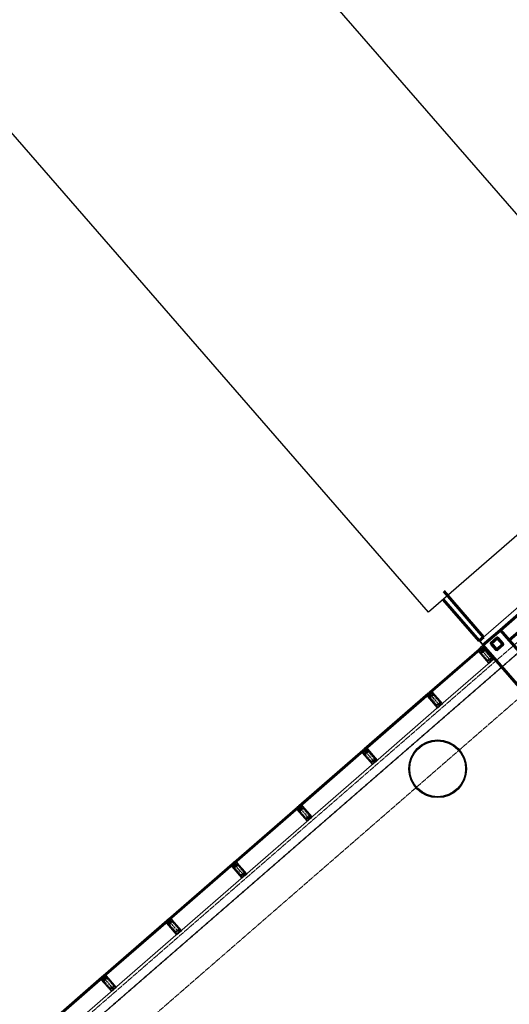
# Model space of a CAD drawing. Header units: millimetres. Extents: x 98667 to 994031, y -2704 to 533009.
# Tile 43 of 153: x 379608 to 388101, y 203594 to 220676. Entities that reach past the tile are written whole.
import ezdxf

# ---------------------------------------------------------------- set-up
doc = ezdxf.new("R2010")
doc.units = ezdxf.units.MM
for name, pattern in [('AP03000E0$0$CENTER', [50.8, 31.75, -6.35, 6.35, -6.35]), ('AP03000E0$0$HIDDEN', [9.525, 6.35, -3.175]), ('AP03000E0$0$HIDDENX2', [19.05, 12.7, -6.35])]:
    doc.linetypes.add(name, pattern=pattern)
for name, color, linetype in [('A-COL ENCLOUSER INNER', 1, 'Continuous'), ('A-COL ENCLOUSER OUTER', 6, 'Continuous'), ('A-XREF', 7, 'Continuous')]:
    doc.layers.add(name, color=color, linetype=linetype)
for name, color, linetype, lineweight in [('AP03000E0$0$A-BRDG', 1, 'Continuous', 15), ('AP03000E0$0$A-BRDG-WALL', 6, 'Continuous', 60), ('AP03000E0$0$A-BRDG-WALL-INTR', 3, 'Continuous', 30), ('AP03000E0$0$A-FLOR-EDGE', 1, 'AP03000E0$0$HIDDENX2', 15), ('AP03000E0$0$A-GLAZ-FULL-EXTR', 2, 'Continuous', 20), ('AP03000E0$0$A-GLAZ-MULL-EXTR', 3, 'Continuous', 35), ('AP03000E0$0$A-WALL-FNSH', 1, 'Continuous', 15), ('AP03000E0$0$A-WALL-PATT', 5, 'Continuous', 15)]:
    doc.layers.add(name, color=color, linetype=linetype, lineweight=lineweight)
doc.layers.add('AP03000E0$0$A-Slab Edge Guide', color=55, linetype='Continuous', lineweight=15, plot=False)

msp = doc.modelspace()

# ---------------------------------------------------------------- linework, layer by layer
at = {"color": 251, "linetype": 'AP03000E0$0$CENTER'}
for p, q in [((387787, 209547), (387590, 209773)), ((386900, 208776), (386703, 209002)), ((385768, 207792), (385571, 208018)), ((384636, 206808), (384439, 207034)), ((383504, 205824), (383307, 206050)), ((382372, 204840), (382175, 205066)), ((381240, 203856), (381043, 204082))]:
    msp.add_line(p, q, dxfattribs=at)
at = {"layer": 'A-COL ENCLOUSER INNER', "color": 251}
for radius in [494, 485]:
    msp.add_circle((386859, 207680), radius, dxfattribs=at)
at = {"layer": 'A-COL ENCLOUSER OUTER', "color": 251}
msp.add_circle((386859, 207680), 500, dxfattribs=at)
at = {"layer": 'A-XREF', "color": 251}
for p, q in [((350587, 260595, 0), (390985, 214122, 0)), ((386699, 210395, 0), (346301, 256869, 0)), ((390985, 214122, 0), (386699, 210395, 0))]:
    msp.add_line(p, q, dxfattribs=at)
at = {"layer": 'AP03000E0$0$A-BRDG', "color": 251}
for p, q in [((391314, 213148), (387654, 209966)), ((387578, 209900), (387644, 209825)), ((387582, 209904), (387648, 209828)), ((387586, 209907), (387652, 209832))]:
    msp.add_line(p, q, dxfattribs=at)
at = {"layer": 'AP03000E0$0$A-BRDG-WALL', "color": 251}
for p, q in [((387946, 210087), (389531, 211465)), ((389686, 211287), (388101, 209909)), ((386955, 210618), (387578, 209900)), ((387654, 209966), (386965, 210759)), ((387578, 209900), (387654, 209966)), ((387946, 210087), (387644, 209825)), ((387889, 209950), (387788, 209862)), ((387892, 209946), (387791, 209859)), ((387986, 209845), (387899, 209946)), ((387990, 209848), (387902, 209949)), ((389324, 208502), (387946, 210087)), ((388101, 209909), (387946, 210087)), ((387644, 209825), (389022, 208240)), ((387787, 209849), (387875, 209748)), ((387791, 209852), (387878, 209752)), ((387885, 209751), (387986, 209838)), ((387888, 209747), (387989, 209835))]:
    msp.add_line(p, q, dxfattribs=at)
for centre, radius, start, end in [((387895, 209943), 9.56, 41, 131), ((387895, 209943), 4.78, 41, 131), ((387794, 209855), 9.56, 131, 221), ((387794, 209855), 4.78, 131, 221), ((387982, 209842), 4.78, 311, 41), ((387982, 209842), 9.56, 311, 41), ((387882, 209755), 9.56, 221, 311), ((387882, 209755), 4.78, 221, 311)]:
    msp.add_arc(centre, radius, start, end, dxfattribs=at)
at = {"layer": 'AP03000E0$0$A-BRDG-WALL-INTR', "color": 251}
for p, q in [((387601, 209788), (387644, 209825)), ((387621, 209765), (387601, 209788)), ((387664, 209802), (387621, 209765)), ((387823, 209585), (387840, 209600))]:
    msp.add_line(p, q, dxfattribs=at)
at = {"layer": 'AP03000E0$0$A-FLOR-EDGE', "color": 251, "linetype": 'AP03000E0$0$HIDDEN'}
msp.add_line((338825, 166919), (427121, 243673), dxfattribs=at)
at = {"layer": 'AP03000E0$0$A-GLAZ-FULL-EXTR', "color": 251}
for p, q in [((386716, 209014), (387576, 209761)), ((387584, 209752), (386724, 209005)), ((386732, 208995), (387592, 209743)), ((387596, 209739), (386736, 208991)), ((387571, 209740), (387579, 209731)), ((387577, 209742), (387573, 209738)), ((387573, 209738), (387577, 209734)), ((387584, 209752), (387575, 209744)), ((387575, 209744), (387583, 209735)), ((387576, 209761), (387584, 209752)), ((387581, 209738), (387577, 209742)), ((387577, 209734), (387581, 209738)), ((387583, 209735), (387592, 209743)), ((387592, 209743), (387584, 209752)), ((387592, 209743), (387596, 209739)), ((386913, 208787), (387773, 209535)), ((385585, 208030), (386690, 208991)), ((386698, 208982), (385593, 208021)), ((385600, 208012), (386706, 208973)), ((386710, 208968), (385604, 208007)), ((386685, 208970), (386692, 208961)), ((386691, 208972), (386687, 208968)), ((386687, 208968), (386690, 208963)), ((386698, 208982), (386689, 208974)), ((386689, 208974), (386697, 208965)), ((386690, 208991), (386698, 208982)), ((386690, 208963), (386695, 208967)), ((386695, 208967), (386691, 208972)), ((386697, 208965), (386706, 208973)), ((386706, 208973), (386698, 208982)), ((386706, 208973), (386710, 208968)), ((386724, 209005), (386716, 209014)), ((386724, 209005), (386733, 209012)), ((386732, 208995), (386724, 209005)), ((386741, 209003), (386732, 208995)), ((386736, 208991), (386732, 208995)), ((386733, 209012), (386741, 209003)), ((386735, 209010), (386740, 209014)), ((386739, 209006), (386735, 209010)), ((386738, 209016), (386746, 209007)), ((386744, 209010), (386739, 209006)), ((386740, 209014), (386744, 209010)), ((385781, 207803), (386887, 208765)), ((384453, 207046), (385558, 208007)), ((385566, 207998), (384460, 207037)), ((384468, 207028), (385574, 207989)), ((385578, 207984), (384472, 207023)), ((385553, 207986), (385560, 207977)), ((385559, 207988), (385554, 207984)), ((385554, 207984), (385558, 207979)), ((385566, 207998), (385557, 207990)), ((385557, 207990), (385565, 207981)), ((385558, 208007), (385566, 207998)), ((385558, 207979), (385563, 207983)), ((385563, 207983), (385559, 207988)), ((385565, 207981), (385574, 207989)), ((385574, 207989), (385566, 207998)), ((385574, 207989), (385578, 207984)), ((385593, 208021), (385585, 208030)), ((385593, 208021), (385602, 208029)), ((385600, 208012), (385593, 208021)), ((385609, 208020), (385600, 208012)), ((385604, 208007), (385600, 208012)), ((385602, 208029), (385609, 208020)), ((385604, 208026), (385608, 208030)), ((385607, 208022), (385604, 208026)), ((385606, 208033), (385614, 208024)), ((385612, 208026), (385607, 208022)), ((385608, 208030), (385612, 208026)), ((384649, 206819), (385755, 207781)), ((384460, 207037), (384453, 207046)), ((384460, 207037), (384469, 207045)), ((384468, 207028), (384460, 207037)), ((384477, 207036), (384468, 207028)), ((384469, 207045), (384477, 207036)), ((384471, 207042), (384476, 207046)), ((384475, 207038), (384471, 207042)), ((384474, 207049), (384482, 207039)), ((384480, 207042), (384475, 207038)), ((384476, 207046), (384480, 207042)), ((383321, 206062), (384426, 207023)), ((384434, 207014), (383328, 206053)), ((383336, 206044), (384442, 207005)), ((384446, 207000), (383340, 206039)), ((384420, 207002), (384428, 206993)), ((384427, 207004), (384422, 207000)), ((384422, 207000), (384426, 206995)), ((384434, 207014), (384425, 207006)), ((384425, 207006), (384433, 206997)), ((384426, 207023), (384434, 207014)), ((384426, 206995), (384431, 206999)), ((384431, 206999), (384427, 207004)), ((384433, 206997), (384442, 207005)), ((384442, 207005), (384434, 207014)), ((384442, 207005), (384446, 207000)), ((384472, 207023), (384468, 207028)), ((383517, 205835), (384623, 206796)), ((382188, 205078), (383294, 206039)), ((383302, 206030), (382196, 205069)), ((382204, 205060), (383310, 206021)), ((383314, 206016), (382208, 205055)), ((383288, 206018), (383296, 206009)), ((383295, 206020), (383290, 206016)), ((383290, 206016), (383294, 206011)), ((383302, 206030), (383293, 206022)), ((383293, 206022), (383301, 206013)), ((383294, 206039), (383302, 206030)), ((383294, 206011), (383299, 206015)), ((383299, 206015), (383295, 206020)), ((383301, 206013), (383310, 206021)), ((383310, 206021), (383302, 206030)), ((383310, 206021), (383314, 206016)), ((383328, 206053), (383321, 206062)), ((383328, 206053), (383337, 206061)), ((383336, 206044), (383328, 206053)), ((383345, 206051), (383336, 206044)), ((383340, 206039), (383336, 206044)), ((383337, 206061), (383345, 206051)), ((383339, 206058), (383344, 206062)), ((383343, 206054), (383339, 206058)), ((383342, 206064), (383350, 206055)), ((383348, 206058), (383343, 206054)), ((383344, 206062), (383348, 206058)), ((382385, 204851), (383491, 205812)), ((381056, 204094), (382162, 205055)), ((382170, 205046), (381064, 204084)), ((381072, 204075), (382178, 205037)), ((382182, 205032), (381076, 204071)), ((382156, 205034), (382164, 205025)), ((382163, 205035), (382158, 205032)), ((382158, 205032), (382162, 205027)), ((382170, 205046), (382161, 205038)), ((382161, 205038), (382169, 205029)), ((382162, 205055), (382170, 205046)), ((382162, 205027), (382167, 205031)), ((382167, 205031), (382163, 205035)), ((382169, 205029), (382178, 205037)), ((382178, 205037), (382170, 205046)), ((382178, 205037), (382182, 205032)), ((382196, 205069), (382188, 205078)), ((382196, 205069), (382205, 205076)), ((382204, 205060), (382196, 205069)), ((382213, 205067), (382204, 205060)), ((382208, 205055), (382204, 205060)), ((382205, 205076), (382213, 205067)), ((382207, 205074), (382212, 205078)), ((382211, 205070), (382207, 205074)), ((382210, 205080), (382218, 205071)), ((382216, 205074), (382211, 205070)), ((382212, 205078), (382216, 205074)), ((381253, 203867), (382359, 204828)), ((379924, 203109), (381030, 204071)), ((381038, 204062), (379932, 203100)), ((379940, 203091), (381046, 204052)), ((381050, 204048), (379944, 203087)), ((381024, 204050), (381032, 204041)), ((381031, 204051), (381026, 204047)), ((381026, 204047), (381030, 204043)), ((381038, 204062), (381029, 204054)), ((381029, 204054), (381037, 204045)), ((381030, 204071), (381038, 204062)), ((381030, 204043), (381035, 204047)), ((381035, 204047), (381031, 204051)), ((381037, 204045), (381046, 204052)), ((381046, 204052), (381038, 204062)), ((381046, 204052), (381050, 204048)), ((381064, 204084), (381056, 204094)), ((381064, 204084), (381073, 204092)), ((381072, 204075), (381064, 204084)), ((381081, 204083), (381072, 204075)), ((381076, 204071), (381072, 204075)), ((381073, 204092), (381081, 204083)), ((381075, 204090), (381080, 204094)), ((381079, 204086), (381075, 204090)), ((381078, 204096), (381086, 204087)), ((381084, 204089), (381079, 204086)), ((381080, 204094), (381084, 204089)), ((380121, 202883), (381227, 203844))]:
    msp.add_line(p, q, dxfattribs=at)
at = {"layer": 'AP03000E0$0$A-GLAZ-FULL-EXTR', "color": 251, "linetype": 'Continuous'}
for p, q in [((387577, 209746), (387590, 209746)), ((387577, 209742), (387577, 209746)), ((387577, 209743), (387591, 209743)), ((387580, 209749), (387587, 209749)), ((387580, 209739), (387580, 209749)), ((387580, 209739), (387588, 209739)), ((387582, 209736), (387584, 209736)), ((387583, 209736), (387584, 209752)), ((387584, 209752), (387584, 209752)), ((387587, 209738), (387587, 209750)), ((387590, 209741), (387590, 209746)), ((386690, 208975), (386705, 208975)), ((386691, 208972), (386691, 208976)), ((386691, 208972), (386704, 208971)), ((386693, 208978), (386702, 208978)), ((386694, 208968), (386695, 208979)), ((386694, 208968), (386701, 208968)), ((386697, 208981), (386699, 208981)), ((386697, 208965), (386697, 208965)), ((386698, 208966), (386698, 208982)), ((386701, 208968), (386701, 208979)), ((386704, 208971), (386704, 208975)), ((386725, 209003), (386741, 209003)), ((386726, 209006), (386739, 209006)), ((386726, 209002), (386726, 209006)), ((386728, 209000), (386737, 209000)), ((386730, 209009), (386736, 209009)), ((386730, 208998), (386730, 209009)), ((386731, 208997), (386733, 208997)), ((386733, 208996), (386733, 209012)), ((386736, 208999), (386736, 209009)), ((386739, 209002), (386739, 209006)), ((385558, 207989), (385574, 207989)), ((385559, 207992), (385571, 207992)), ((385560, 207986), (385560, 207993)), ((385561, 207986), (385570, 207985)), ((385563, 207983), (385563, 207996)), ((385563, 207995), (385569, 207995)), ((385564, 207982), (385567, 207982)), ((385566, 207982), (385567, 207997)), ((385570, 207985), (385570, 207994)), ((385573, 207988), (385573, 207990)), ((385593, 208020), (385609, 208020)), ((385595, 208018), (385595, 208023)), ((385596, 208023), (385606, 208023)), ((385596, 208017), (385606, 208017)), ((385598, 208014), (385598, 208026)), ((385598, 208014), (385603, 208014)), ((385599, 208027), (385603, 208027)), ((385602, 208013), (385602, 208029)), ((385605, 208016), (385605, 208025)), ((385608, 208018), (385608, 208021)), ((384461, 207038), (384476, 207037)), ((384461, 207036), (384461, 207037)), ((384463, 207034), (384476, 207034)), ((384464, 207033), (384464, 207040)), ((384465, 207041), (384473, 207041)), ((384465, 207031), (384472, 207031)), ((384467, 207029), (384467, 207043)), ((384469, 207044), (384470, 207044)), ((384470, 207029), (384470, 207044)), ((384474, 207032), (384474, 207040)), ((384477, 207035), (384477, 207036)), ((384425, 207006), (384441, 207006)), ((384426, 207005), (384426, 207007)), ((384428, 207003), (384440, 207003)), ((384429, 207009), (384438, 207009)), ((384429, 207001), (384429, 207009)), ((384431, 207000), (384436, 207000)), ((384432, 207012), (384435, 207012)), ((384432, 206998), (384432, 207012)), ((384435, 206999), (384435, 207012)), ((384439, 207002), (384439, 207009)), ((384442, 207005), (384442, 207005)), ((384468, 207028), (384469, 207028)), ((383294, 206023), (383308, 206023)), ((383295, 206020), (383295, 206023)), ((383295, 206020), (383309, 206020)), ((383297, 206017), (383305, 206017)), ((383298, 206026), (383305, 206026)), ((383298, 206016), (383298, 206026)), ((383300, 206014), (383302, 206014)), ((383301, 206013), (383301, 206029)), ((383302, 206029), (383302, 206029)), ((383304, 206016), (383304, 206027)), ((383307, 206018), (383307, 206023)), ((383329, 206052), (383345, 206051)), ((383330, 206051), (383330, 206054)), ((383331, 206055), (383343, 206055)), ((383332, 206048), (383342, 206048)), ((383333, 206047), (383333, 206057)), ((383334, 206058), (383340, 206058)), ((383335, 206045), (383338, 206045)), ((383336, 206044), (383336, 206059)), ((383339, 206046), (383339, 206058)), ((383342, 206049), (383342, 206055)), ((382161, 205037), (382177, 205037)), ((382164, 205040), (382175, 205040)), ((382164, 205035), (382164, 205040)), ((382164, 205034), (382175, 205034)), ((382167, 205043), (382172, 205043)), ((382167, 205031), (382167, 205043)), ((382167, 205031), (382171, 205031)), ((382170, 205030), (382170, 205046)), ((382173, 205032), (382173, 205042)), ((382176, 205035), (382176, 205038)), ((382197, 205069), (382212, 205069)), ((382199, 205066), (382199, 205071)), ((382199, 205066), (382211, 205066)), ((382200, 205072), (382209, 205072)), ((382202, 205062), (382202, 205073)), ((382202, 205062), (382207, 205062)), ((382204, 205075), (382207, 205075)), ((382205, 205060), (382205, 205076)), ((382208, 205063), (382208, 205073)), ((382211, 205066), (382211, 205070)), ((381029, 204053), (381029, 204054)), ((381030, 204054), (381044, 204054)), ((381031, 204051), (381044, 204051)), ((381032, 204050), (381032, 204057)), ((381033, 204057), (381041, 204057)), ((381034, 204048), (381040, 204048)), ((381035, 204046), (381036, 204060)), ((381036, 204045), (381037, 204045)), ((381037, 204061), (381039, 204061)), ((381039, 204046), (381039, 204060)), ((381042, 204049), (381042, 204057)), ((381045, 204052), (381045, 204053)), ((381066, 204086), (381079, 204086)), ((381066, 204083), (381080, 204083)), ((381067, 204081), (381067, 204087)), ((381069, 204080), (381077, 204080)), ((381070, 204089), (381076, 204089)), ((381071, 204077), (381071, 204090)), ((381071, 204076), (381073, 204076)), ((381073, 204092), (381073, 204092)), ((381074, 204077), (381074, 204092)), ((381077, 204080), (381077, 204088)), ((381080, 204082), (381080, 204085))]:
    msp.add_line(p, q, dxfattribs=at)
at = {"layer": 'AP03000E0$0$A-GLAZ-MULL-EXTR', "color": 251}
for p, q in [((387584, 209768), (387580, 209765)), ((387580, 209765), (387603, 209738)), ((387610, 209738), (387584, 209768)), ((387599, 209781), (387596, 209778)), ((387596, 209778), (387622, 209748)), ((387622, 209755), (387599, 209781)), ((387638, 209762), (387610, 209738)), ((387654, 209783), (387622, 209755)), ((387626, 209751), (387655, 209777)), ((387634, 209772), (387655, 209790)), ((387637, 209768), (387634, 209772)), ((387654, 209783), (387637, 209768)), ((387640, 209760), (387638, 209762)), ((387655, 209790), (387654, 209783)), ((387658, 209779), (387654, 209783)), ((387655, 209777), (387693, 209734)), ((387828, 209583), (387658, 209779)), ((387585, 209729), (387564, 209711)), ((387564, 209711), (387571, 209710)), ((387603, 209738), (387571, 209710)), ((387571, 209710), (387588, 209725)), ((387571, 209710), (387575, 209707)), ((387575, 209707), (387745, 209510)), ((387577, 209709), (387607, 209735)), ((387614, 209666), (387577, 209709)), ((387588, 209725), (387585, 209729)), ((387607, 209735), (387609, 209732)), ((387609, 209732), (387640, 209760)), ((387745, 209515), (387614, 209666)), ((387622, 209748), (387626, 209751)), ((387693, 209734), (387824, 209583)), ((387745, 209510), (387783, 209543)), ((387777, 209542), (387745, 209515)), ((387807, 209572), (387775, 209545)), ((387775, 209545), (387777, 209542)), ((387781, 209546), (387809, 209570)), ((387783, 209543), (387781, 209546)), ((387824, 209583), (387792, 209555)), ((387792, 209555), (387794, 209553)), ((387794, 209553), (387828, 209583)), ((387809, 209570), (387807, 209572)), ((386698, 208958), (386677, 208940)), ((386677, 208940), (386685, 208940)), ((386717, 208968), (386685, 208940)), ((386685, 208940), (386701, 208954)), ((386685, 208940), (386688, 208936)), ((386688, 208936), (386858, 208740)), ((386690, 208938), (386720, 208964)), ((386727, 208895), (386690, 208938)), ((386697, 208997), (386694, 208994)), ((386694, 208994), (386717, 208968)), ((386724, 208967), (386697, 208997)), ((386701, 208954), (386698, 208958)), ((386712, 209010), (386709, 209007)), ((386709, 209007), (386735, 208977)), ((386735, 208984), (386712, 209010)), ((386720, 208964), (386722, 208961)), ((386722, 208961), (386754, 208989)), ((386752, 208991), (386724, 208967)), ((386768, 209012), (386735, 208984)), ((386735, 208977), (386739, 208980)), ((386739, 208980), (386769, 209006)), ((386747, 209001), (386768, 209019)), ((386751, 208997), (386747, 209001)), ((386768, 209012), (386751, 208997)), ((386754, 208989), (386752, 208991)), ((386768, 209019), (386768, 209012)), ((386771, 209008), (386768, 209012)), ((386769, 209006), (386806, 208963)), ((386941, 208812), (386771, 209008)), ((386806, 208963), (386937, 208812)), ((386859, 208744), (386727, 208895)), ((386858, 208740), (386896, 208772)), ((386890, 208771), (386859, 208744)), ((386920, 208801), (386888, 208774)), ((386888, 208774), (386890, 208771)), ((386894, 208775), (386922, 208799)), ((386896, 208772), (386894, 208775)), ((386937, 208812), (386905, 208785)), ((386905, 208785), (386907, 208782)), ((386907, 208782), (386941, 208812)), ((386922, 208799), (386920, 208801)), ((385567, 207974), (385546, 207956)), ((385546, 207956), (385553, 207956)), ((385585, 207984), (385553, 207956)), ((385553, 207956), (385570, 207971)), ((385553, 207956), (385556, 207952)), ((385556, 207952), (385727, 207756)), ((385558, 207954), (385588, 207980)), ((385596, 207911), (385558, 207954)), ((385566, 208013), (385562, 208010)), ((385562, 208010), (385585, 207984)), ((385592, 207983), (385566, 208013)), ((385570, 207971), (385567, 207974)), ((385581, 208027), (385577, 208023)), ((385577, 208023), (385603, 207993)), ((385604, 208000), (385581, 208027)), ((385588, 207980), (385590, 207978)), ((385590, 207978), (385622, 208005)), ((385620, 208008), (385592, 207983)), ((385727, 207760), (385596, 207911)), ((385603, 207993), (385607, 207996)), ((385636, 208028), (385604, 208000)), ((385607, 207996), (385637, 208022)), ((385616, 208017), (385636, 208035)), ((385619, 208013), (385616, 208017)), ((385636, 208028), (385619, 208013)), ((385622, 208005), (385620, 208008)), ((385636, 208035), (385636, 208028)), ((385639, 208024), (385636, 208028)), ((385637, 208022), (385674, 207979)), ((385810, 207828), (385639, 208024)), ((385674, 207979), (385806, 207828)), ((385727, 207756), (385764, 207789)), ((385759, 207788), (385727, 207760)), ((385788, 207818), (385757, 207790)), ((385757, 207790), (385759, 207788)), ((385763, 207791), (385790, 207815)), ((385764, 207789), (385763, 207791)), ((385806, 207828), (385774, 207801)), ((385774, 207801), (385776, 207799)), ((385776, 207799), (385810, 207828)), ((385790, 207815), (385788, 207818)), ((384434, 207029), (384430, 207026)), ((384460, 206999), (384434, 207029)), ((384449, 207043), (384445, 207039)), ((384445, 207039), (384471, 207009)), ((384472, 207016), (384449, 207043)), ((384504, 207044), (384472, 207016)), ((384475, 207012), (384505, 207038)), ((384484, 207033), (384504, 207051)), ((384487, 207029), (384484, 207033)), ((384504, 207044), (384487, 207029)), ((384504, 207051), (384504, 207044)), ((384507, 207040), (384504, 207044)), ((384505, 207038), (384542, 206995)), ((384678, 206844), (384507, 207040)), ((384435, 206990), (384414, 206972)), ((384414, 206972), (384421, 206972)), ((384453, 207000), (384421, 206972)), ((384421, 206972), (384438, 206987)), ((384421, 206972), (384424, 206968)), ((384424, 206968), (384595, 206772)), ((384426, 206970), (384456, 206996)), ((384464, 206927), (384426, 206970)), ((384430, 207026), (384453, 207000)), ((384438, 206987), (384435, 206990)), ((384456, 206996), (384458, 206994)), ((384458, 206994), (384490, 207021)), ((384488, 207023), (384460, 206999)), ((384595, 206776), (384464, 206927)), ((384471, 207009), (384475, 207012)), ((384490, 207021), (384488, 207023)), ((384542, 206995), (384673, 206844)), ((384595, 206772), (384632, 206805)), ((384627, 206804), (384595, 206776)), ((384656, 206833), (384625, 206806)), ((384625, 206806), (384627, 206804)), ((384630, 206807), (384658, 206831)), ((384632, 206805), (384630, 206807)), ((384673, 206844), (384642, 206817)), ((384642, 206817), (384644, 206814)), ((384644, 206814), (384678, 206844)), ((384658, 206831), (384656, 206833)), ((383302, 206006), (383282, 205988)), ((383321, 206016), (383289, 205988)), ((383294, 205986), (383324, 206012)), ((383302, 206045), (383298, 206042)), ((383298, 206042), (383321, 206016)), ((383328, 206015), (383302, 206045)), ((383306, 206002), (383302, 206006)), ((383317, 206058), (383313, 206055)), ((383313, 206055), (383339, 206025)), ((383340, 206032), (383317, 206058)), ((383324, 206012), (383326, 206010)), ((383326, 206010), (383358, 206037)), ((383356, 206039), (383328, 206015)), ((383339, 206025), (383343, 206028)), ((383372, 206060), (383340, 206032)), ((383343, 206028), (383373, 206054)), ((383352, 206049), (383372, 206067)), ((383355, 206045), (383352, 206049)), ((383372, 206060), (383355, 206045)), ((383358, 206037), (383356, 206039)), ((383372, 206067), (383372, 206060)), ((383375, 206056), (383372, 206060)), ((383373, 206054), (383410, 206011)), ((383546, 205860), (383375, 206056)), ((383410, 206011), (383541, 205860)), ((383282, 205988), (383289, 205988)), ((383289, 205988), (383306, 206002)), ((383289, 205988), (383292, 205984)), ((383292, 205984), (383463, 205788)), ((383332, 205943), (383294, 205986)), ((383463, 205792), (383332, 205943)), ((383524, 205849), (383493, 205822)), ((383498, 205823), (383526, 205847)), ((383541, 205860), (383510, 205833)), ((383512, 205830), (383546, 205860)), ((383526, 205847), (383524, 205849)), ((383463, 205788), (383500, 205821)), ((383495, 205820), (383463, 205792)), ((383493, 205822), (383495, 205820)), ((383500, 205821), (383498, 205823)), ((383510, 205833), (383512, 205830)), ((382170, 205022), (382150, 205004)), ((382150, 205004), (382157, 205004)), ((382189, 205032), (382157, 205004)), ((382157, 205004), (382174, 205018)), ((382157, 205004), (382160, 205000)), ((382160, 205000), (382331, 204804)), ((382162, 205002), (382192, 205028)), ((382200, 204959), (382162, 205002)), ((382170, 205061), (382166, 205058)), ((382166, 205058), (382189, 205032)), ((382196, 205031), (382170, 205061)), ((382174, 205018), (382170, 205022)), ((382185, 205074), (382181, 205071)), ((382181, 205071), (382207, 205041)), ((382208, 205048), (382185, 205074)), ((382192, 205028), (382194, 205025)), ((382194, 205025), (382226, 205053)), ((382224, 205055), (382196, 205031)), ((382207, 205041), (382211, 205044)), ((382240, 205076), (382208, 205048)), ((382211, 205044), (382241, 205070)), ((382219, 205065), (382240, 205083)), ((382223, 205061), (382219, 205065)), ((382240, 205076), (382223, 205061)), ((382226, 205053), (382224, 205055)), ((382240, 205083), (382240, 205076)), ((382243, 205072), (382240, 205076)), ((382241, 205070), (382278, 205027)), ((382414, 204876), (382243, 205072)), ((382278, 205027), (382409, 204876)), ((382331, 204808), (382200, 204959)), ((382331, 204804), (382368, 204836)), ((382363, 204835), (382331, 204808)), ((382392, 204865), (382361, 204838)), ((382361, 204838), (382363, 204835)), ((382366, 204839), (382394, 204863)), ((382368, 204836), (382366, 204839)), ((382409, 204876), (382378, 204849)), ((382378, 204849), (382380, 204846)), ((382380, 204846), (382414, 204876)), ((382394, 204863), (382392, 204865)), ((381038, 204038), (381018, 204020)), ((381018, 204020), (381025, 204020)), ((381057, 204047), (381025, 204020)), ((381025, 204020), (381042, 204034)), ((381025, 204020), (381028, 204016)), ((381028, 204016), (381198, 203820)), ((381030, 204018), (381060, 204044)), ((381068, 203975), (381030, 204018)), ((381038, 204077), (381034, 204074)), ((381034, 204074), (381057, 204047)), ((381064, 204047), (381038, 204077)), ((381042, 204034), (381038, 204038)), ((381053, 204090), (381049, 204087)), ((381049, 204087), (381075, 204057)), ((381076, 204064), (381053, 204090)), ((381060, 204044), (381062, 204041)), ((381062, 204041), (381094, 204069)), ((381092, 204071), (381064, 204047)), ((381199, 203824), (381068, 203975)), ((381075, 204057), (381079, 204060)), ((381108, 204092), (381076, 204064)), ((381079, 204060), (381109, 204086)), ((381087, 204081), (381108, 204099)), ((381091, 204077), (381087, 204081)), ((381108, 204092), (381091, 204077)), ((381094, 204069), (381092, 204071)), ((381108, 204099), (381108, 204092)), ((381111, 204088), (381108, 204092)), ((381109, 204086), (381146, 204043)), ((381281, 203892), (381111, 204088)), ((381146, 204043), (381277, 203892)), ((381198, 203820), (381236, 203852)), ((381230, 203851), (381199, 203824)), ((381260, 203881), (381229, 203854)), ((381229, 203854), (381230, 203851)), ((381234, 203855), (381262, 203879)), ((381236, 203852), (381234, 203855)), ((381277, 203892), (381246, 203864)), ((381246, 203864), (381248, 203862)), ((381248, 203862), (381281, 203892)), ((381262, 203879), (381260, 203881))]:
    msp.add_line(p, q, dxfattribs=at)
at = {"layer": 'AP03000E0$0$A-GLAZ-MULL-EXTR', "color": 251, "linetype": 'AP03000E0$0$HIDDENX2'}
for p, q in [((387623, 209735), (387660, 209768)), ((387660, 209768), (387674, 209753)), ((387585, 209702), (387623, 209735)), ((387598, 209687), (387585, 209702)), ((387674, 209753), (387598, 209687)), ((387713, 209555), (387614, 209668)), ((387617, 209704), (387655, 209737)), ((387722, 209563), (387624, 209677)), ((387625, 209694), (387663, 209727)), ((387680, 209726), (387779, 209613)), ((387690, 209734), (387788, 209621)), ((387778, 209595), (387740, 209562)), ((387786, 209586), (387748, 209553)), ((386698, 208932), (386736, 208964)), ((386711, 208916), (386698, 208932)), ((386787, 208982), (386711, 208916)), ((386730, 208933), (386768, 208966)), ((386736, 208964), (386774, 208997)), ((386738, 208923), (386776, 208956)), ((386774, 208997), (386787, 208982)), ((386794, 208955), (386892, 208842)), ((386803, 208963), (386902, 208850)), ((386826, 208784), (386728, 208898)), ((386835, 208793), (386737, 208906)), ((386891, 208824), (386853, 208791)), ((386899, 208815), (386861, 208782)), ((385566, 207948), (385604, 207981)), ((385580, 207933), (385566, 207948)), ((385655, 207998), (385580, 207933)), ((385694, 207801), (385596, 207914)), ((385598, 207949), (385636, 207982)), ((385604, 207981), (385642, 208013)), ((385704, 207809), (385605, 207922)), ((385607, 207940), (385644, 207973)), ((385642, 208013), (385655, 207998)), ((385662, 207971), (385760, 207858)), ((385671, 207980), (385770, 207866)), ((385759, 207840), (385721, 207808)), ((385767, 207831), (385730, 207798)), ((384472, 206997), (384510, 207029)), ((384510, 207029), (384523, 207014)), ((384434, 206964), (384472, 206997)), ((384448, 206949), (384434, 206964)), ((384523, 207014), (384448, 206949)), ((384562, 206817), (384464, 206930)), ((384466, 206965), (384504, 206998)), ((384572, 206825), (384473, 206938)), ((384475, 206956), (384512, 206988)), ((384530, 206987), (384628, 206874)), ((384539, 206995), (384638, 206882)), ((384627, 206856), (384589, 206824)), ((384635, 206847), (384598, 206814)), ((383302, 205980), (383340, 206012)), ((383391, 206030), (383315, 205965)), ((383334, 205981), (383372, 206014)), ((383340, 206012), (383378, 206045)), ((383343, 205972), (383380, 206004)), ((383378, 206045), (383391, 206030)), ((383407, 206011), (383506, 205898)), ((383315, 205965), (383302, 205980)), ((383430, 205833), (383332, 205946)), ((383440, 205841), (383341, 205954)), ((383398, 206003), (383496, 205890)), ((383495, 205872), (383457, 205839)), ((383503, 205863), (383466, 205830)), ((382170, 204996), (382208, 205028)), ((382183, 204981), (382170, 204996)), ((382259, 205046), (382183, 204981)), ((382202, 204997), (382240, 205030)), ((382208, 205028), (382246, 205061)), ((382210, 204987), (382248, 205020)), ((382246, 205061), (382259, 205046)), ((382266, 205019), (382364, 204906)), ((382275, 205027), (382374, 204914)), ((382298, 204848), (382200, 204962)), ((382308, 204857), (382209, 204970)), ((382363, 204888), (382325, 204855)), ((382371, 204879), (382334, 204846)), ((381038, 204012), (381076, 204044)), ((381051, 203996), (381038, 204012)), ((381127, 204062), (381051, 203996)), ((381166, 203864), (381068, 203978)), ((381070, 204013), (381108, 204046)), ((381076, 204044), (381114, 204077)), ((381176, 203873), (381077, 203986)), ((381078, 204003), (381116, 204036)), ((381114, 204077), (381127, 204062)), ((381134, 204035), (381232, 203922)), ((381143, 204043), (381242, 203930)), ((381231, 203904), (381193, 203871)), ((381239, 203895), (381201, 203862))]:
    msp.add_line(p, q, dxfattribs=at)
at = {"layer": 'AP03000E0$0$A-GLAZ-MULL-EXTR', "color": 251, "linetype": 'Continuous'}
for p, q in [((387635, 209770), (387640, 209770)), ((387636, 209773), (387644, 209773)), ((387636, 209770), (387636, 209773)), ((387639, 209769), (387639, 209776)), ((387640, 209777), (387647, 209776)), ((387642, 209772), (387642, 209778)), ((387643, 209780), (387651, 209780)), ((387645, 209775), (387645, 209781)), ((387647, 209783), (387654, 209783)), ((387648, 209777), (387648, 209784)), ((387651, 209780), (387651, 209787)), ((387651, 209786), (387655, 209786)), ((387654, 209789), (387655, 209789)), ((387655, 209787), (387655, 209790)), ((387565, 209711), (387565, 209712)), ((387567, 209713), (387575, 209713)), ((387569, 209711), (387569, 209715)), ((387571, 209716), (387578, 209716)), ((387572, 209711), (387572, 209718)), ((387574, 209720), (387582, 209720)), ((387575, 209714), (387575, 209720)), ((387578, 209723), (387585, 209723)), ((387578, 209716), (387578, 209723)), ((387581, 209726), (387588, 209726)), ((387581, 209719), (387581, 209726)), ((387585, 209722), (387585, 209729)), ((387588, 209725), (387588, 209726)), ((386680, 208942), (386687, 208942)), ((386680, 208940), (386680, 208942)), ((386683, 208940), (386683, 208945)), ((386684, 208945), (386691, 208945)), ((386686, 208941), (386686, 208948)), ((386687, 208949), (386695, 208949)), ((386689, 208944), (386689, 208950)), ((386691, 208952), (386698, 208952)), ((386692, 208946), (386692, 208953)), ((386694, 208955), (386701, 208955)), ((386696, 208949), (386696, 208956)), ((386698, 208958), (386698, 208958)), ((386699, 208952), (386699, 208958)), ((386749, 209002), (386757, 209002)), ((386749, 208999), (386753, 208999)), ((386750, 208998), (386750, 209003)), ((386753, 208999), (386753, 209006)), ((386753, 209005), (386760, 209005)), ((386756, 209009), (386764, 209009)), ((386756, 209002), (386756, 209008)), ((386759, 209005), (386759, 209011)), ((386760, 209012), (386767, 209012)), ((386762, 209007), (386762, 209014)), ((386764, 209015), (386768, 209015)), ((386766, 209010), (386766, 209017)), ((386767, 209018), (386768, 209018)), ((385548, 207956), (385548, 207959)), ((385548, 207956), (385553, 207956)), ((385549, 207959), (385557, 207959)), ((385552, 207956), (385552, 207961)), ((385553, 207963), (385561, 207963)), ((385555, 207958), (385555, 207964)), ((385557, 207966), (385564, 207966)), ((385558, 207960), (385558, 207967)), ((385560, 207969), (385568, 207969)), ((385561, 207963), (385561, 207970)), ((385564, 207966), (385564, 207973)), ((385564, 207972), (385569, 207972)), ((385568, 207969), (385568, 207973)), ((385616, 208016), (385622, 208016)), ((385618, 208019), (385626, 208019)), ((385619, 208014), (385619, 208020)), ((385622, 208023), (385630, 208023)), ((385622, 208016), (385622, 208022)), ((385625, 208019), (385625, 208025)), ((385626, 208026), (385633, 208026)), ((385628, 208021), (385628, 208028)), ((385629, 208029), (385636, 208029)), ((385631, 208024), (385631, 208031)), ((385633, 208032), (385636, 208032)), ((385634, 208027), (385635, 208033)), ((384484, 207032), (384484, 207034)), ((384484, 207033), (384492, 207033)), ((384486, 207030), (384488, 207030)), ((384487, 207030), (384487, 207036)), ((384488, 207037), (384495, 207037)), ((384491, 207040), (384499, 207040)), ((384491, 207032), (384491, 207039)), ((384494, 207035), (384494, 207042)), ((384495, 207043), (384503, 207043)), ((384497, 207038), (384497, 207045)), ((384499, 207046), (384504, 207046)), ((384500, 207041), (384500, 207047)), ((384502, 207049), (384504, 207049)), ((384503, 207044), (384503, 207050)), ((384414, 206972), (384414, 206973)), ((384415, 206973), (384423, 206973)), ((384417, 206972), (384417, 206975)), ((384419, 206977), (384426, 206977)), ((384420, 206972), (384421, 206978)), ((384422, 206980), (384430, 206980)), ((384424, 206974), (384424, 206981)), ((384426, 206983), (384434, 206983)), ((384427, 206977), (384427, 206984)), ((384430, 206986), (384437, 206986)), ((384430, 206980), (384430, 206986)), ((384433, 206989), (384435, 206989)), ((384433, 206983), (384433, 206989)), ((384436, 206985), (384436, 206988)), ((383302, 205999), (383302, 206006)), ((383353, 206047), (383353, 206050)), ((383353, 206048), (383358, 206047)), ((383354, 206051), (383361, 206051)), ((383356, 206046), (383356, 206053)), ((383357, 206054), (383365, 206054)), ((383359, 206049), (383359, 206056)), ((383361, 206057), (383368, 206057)), ((383363, 206052), (383363, 206059)), ((383364, 206060), (383372, 206060)), ((383366, 206055), (383366, 206061)), ((383368, 206063), (383372, 206063)), ((383369, 206057), (383369, 206064)), ((383372, 206066), (383372, 206067)), ((383372, 206066), (383372, 206066)), ((383283, 205988), (383283, 205989)), ((383284, 205991), (383292, 205991)), ((383286, 205988), (383286, 205992)), ((383288, 205994), (383296, 205994)), ((383289, 205988), (383289, 205995)), ((383292, 205997), (383299, 205997)), ((383293, 205991), (383293, 205998)), ((383295, 206000), (383303, 206000)), ((383296, 205994), (383296, 206000)), ((383299, 206003), (383305, 206003)), ((383299, 205997), (383299, 206003)), ((383305, 206002), (383305, 206003)), ((382150, 205005), (382158, 205005)), ((382152, 205004), (382152, 205006)), ((382154, 205008), (382161, 205008)), ((382155, 205004), (382155, 205009)), ((382158, 205005), (382158, 205012)), ((382158, 205011), (382165, 205011)), ((382161, 205014), (382169, 205014)), ((382161, 205008), (382161, 205014)), ((382165, 205017), (382172, 205017)), ((382165, 205010), (382165, 205017)), ((382168, 205020), (382172, 205020)), ((382168, 205013), (382168, 205020)), ((382171, 205016), (382171, 205022)), ((382220, 205065), (382227, 205065)), ((382222, 205062), (382222, 205067)), ((382222, 205062), (382223, 205062)), ((382223, 205068), (382231, 205068)), ((382225, 205063), (382225, 205070)), ((382227, 205071), (382234, 205071)), ((382228, 205066), (382228, 205073)), ((382230, 205074), (382238, 205074)), ((382231, 205069), (382231, 205075)), ((382234, 205077), (382240, 205077)), ((382235, 205071), (382235, 205078)), ((382238, 205081), (382240, 205081)), ((382238, 205074), (382238, 205081)), ((381020, 204022), (381027, 204022)), ((381021, 204020), (381021, 204023)), ((381023, 204025), (381031, 204025)), ((381024, 204020), (381024, 204026)), ((381027, 204028), (381035, 204028)), ((381027, 204022), (381027, 204028)), ((381030, 204024), (381030, 204031)), ((381031, 204031), (381038, 204031)), ((381033, 204027), (381033, 204034)), ((381034, 204035), (381041, 204034)), ((381037, 204030), (381037, 204037)), ((381038, 204038), (381039, 204038)), ((381040, 204033), (381040, 204036)), ((381088, 204081), (381088, 204081)), ((381089, 204082), (381096, 204082)), ((381089, 204079), (381093, 204079)), ((381091, 204077), (381091, 204084)), ((381092, 204085), (381100, 204085)), ((381094, 204080), (381094, 204086)), ((381096, 204088), (381104, 204088)), ((381097, 204083), (381097, 204089)), ((381100, 204085), (381100, 204092)), ((381100, 204091), (381107, 204091)), ((381103, 204095), (381108, 204095)), ((381103, 204088), (381104, 204095)), ((381107, 204098), (381108, 204098)), ((381107, 204091), (381107, 204098))]:
    msp.add_line(p, q, dxfattribs=at)
at = {"layer": 'AP03000E0$0$A-GLAZ-MULL-EXTR', "color": 251}
for centre in [(387578, 209764), (387578, 209763), (387579, 209763), (387580, 209762), (387580, 209761), (387600, 209784), (387601, 209783), (387602, 209782), (387602, 209782), (387603, 209781), (387604, 209780), (387581, 209760), (386691, 208993), (386692, 208993), (386692, 208992), (386693, 208991), (386693, 208990), (386694, 208990), (386714, 209013), (386714, 209012), (386715, 209011), (386715, 209011), (386716, 209010), (386717, 209009), (385559, 208010), (385560, 208009), (385561, 208008), (385561, 208007), (385562, 208007), (385563, 208006), (385582, 208029), (385583, 208028), (385583, 208028), (385584, 208027), (385584, 208026), (385585, 208025), (384450, 207045), (384450, 207044), (384451, 207044), (384452, 207043), (384452, 207042), (384453, 207041), (384427, 207025), (384428, 207025), (384428, 207024), (384429, 207023), (384430, 207022), (384430, 207022), (383295, 206041), (383296, 206041), (383296, 206040), (383297, 206039), (383298, 206038), (383298, 206038), (383318, 206061), (383318, 206060), (383319, 206060), (383320, 206059), (383320, 206058), (383321, 206057), (382163, 205057), (382164, 205057), (382164, 205056), (382165, 205055), (382166, 205054), (382166, 205054), (382186, 205077), (382186, 205076), (382187, 205075), (382188, 205075), (382188, 205074), (382189, 205073), (381031, 204073), (381032, 204072), (381032, 204072), (381033, 204071), (381034, 204070), (381034, 204069), (381054, 204093), (381054, 204092), (381055, 204091), (381056, 204091), (381056, 204090), (381057, 204089)]:
    msp.add_arc(centre, 2.83, 249.0607, 12.9393, dxfattribs=at)
at = {"layer": 'AP03000E0$0$A-GLAZ-MULL-EXTR', "color": 251, "linetype": 'AP03000E0$0$HIDDENX2'}
for centre, radius, start, end in [((387633, 209685), 25, 131, 221), ((387633, 209685), 12.5, 131, 221), ((387671, 209718), 25, 41, 131), ((387671, 209718), 12.5, 41, 131), ((387769, 209604), 12.5, 311, 41), ((387769, 209604), 25, 311, 41), ((387732, 209572), 25, 221, 311), ((387732, 209572), 12.5, 221, 311), ((386747, 208914), 25, 131, 221), ((386747, 208914), 12.5, 131, 221), ((386784, 208947), 25, 41, 131), ((386784, 208947), 12.5, 41, 131), ((386845, 208801), 25, 221, 311), ((386845, 208801), 12.5, 221, 311), ((386883, 208834), 12.5, 311, 41), ((386883, 208834), 25, 311, 41), ((385615, 207930), 25, 131, 221), ((385615, 207930), 12.5, 131, 221), ((385653, 207963), 25, 41, 131), ((385653, 207963), 12.5, 41, 131), ((385713, 207817), 25, 221, 311), ((385713, 207817), 12.5, 221, 311), ((385751, 207850), 12.5, 311, 41), ((385751, 207850), 25, 311, 41), ((384483, 206946), 25, 131, 221), ((384483, 206946), 12.5, 131, 221), ((384521, 206979), 25, 41, 131), ((384521, 206979), 12.5, 41, 131), ((384619, 206866), 12.5, 311, 41), ((384619, 206866), 25, 311, 41), ((384581, 206833), 25, 221, 311), ((384581, 206833), 12.5, 221, 311), ((383388, 205995), 25, 41, 131), ((383388, 205995), 12.5, 41, 131), ((383351, 205962), 25, 131, 221), ((383351, 205962), 12.5, 131, 221), ((383449, 205849), 12.5, 221, 311), ((383487, 205882), 12.5, 311, 41), ((383487, 205882), 25, 311, 41), ((383449, 205849), 25, 221, 311), ((382219, 204978), 25, 131, 221), ((382219, 204978), 12.5, 131, 221), ((382256, 205011), 25, 41, 131), ((382256, 205011), 12.5, 41, 131), ((382317, 204865), 25, 221, 311), ((382317, 204865), 12.5, 221, 311), ((382355, 204898), 12.5, 311, 41), ((382355, 204898), 25, 311, 41), ((381087, 203994), 25, 131, 221), ((381087, 203994), 12.5, 131, 221), ((381124, 204027), 25, 41, 131), ((381124, 204027), 12.5, 41, 131), ((381185, 203881), 25, 221, 311), ((381185, 203881), 12.5, 221, 311), ((381223, 203914), 12.5, 311, 41), ((381223, 203914), 25, 311, 41)]:
    msp.add_arc(centre, radius, start, end, dxfattribs=at)
at = {"layer": 'AP03000E0$0$A-Slab Edge Guide', "color": 251, "linetype": 'AP03000E0$0$HIDDEN'}
msp.add_line((339312, 166348), (427613, 243107), dxfattribs=at)
at = {"layer": 'AP03000E0$0$A-WALL-FNSH', "color": 251, "linetype": 'AP03000E0$0$HIDDEN'}
for p, q in [((338919, 166808), (427216, 243564)), ((338922, 166805), (427219, 243560))]:
    msp.add_line(p, q, dxfattribs=at)
at = {"layer": 'AP03000E0$0$A-WALL-PATT', "color": 251, "linetype": 'Continuous'}
for p, q in [((387790, 209846), (387797, 209845)), ((387791, 209865), (387798, 209864)), ((387825, 209805), (387832, 209805)), ((387831, 209900), (387838, 209900)), ((387843, 209785), (387850, 209784)), ((387852, 209918), (387858, 209917)), ((387917, 209779), (387924, 209778)), ((387928, 209912), (387935, 209911)), ((387937, 209797), (387944, 209796)), ((387946, 209891), (387953, 209891)), ((387978, 209832), (387985, 209831)), ((387981, 209851), (387988, 209850))]:
    msp.add_line(p, q, dxfattribs=at)

doc.saveas('drawing.dxf')
